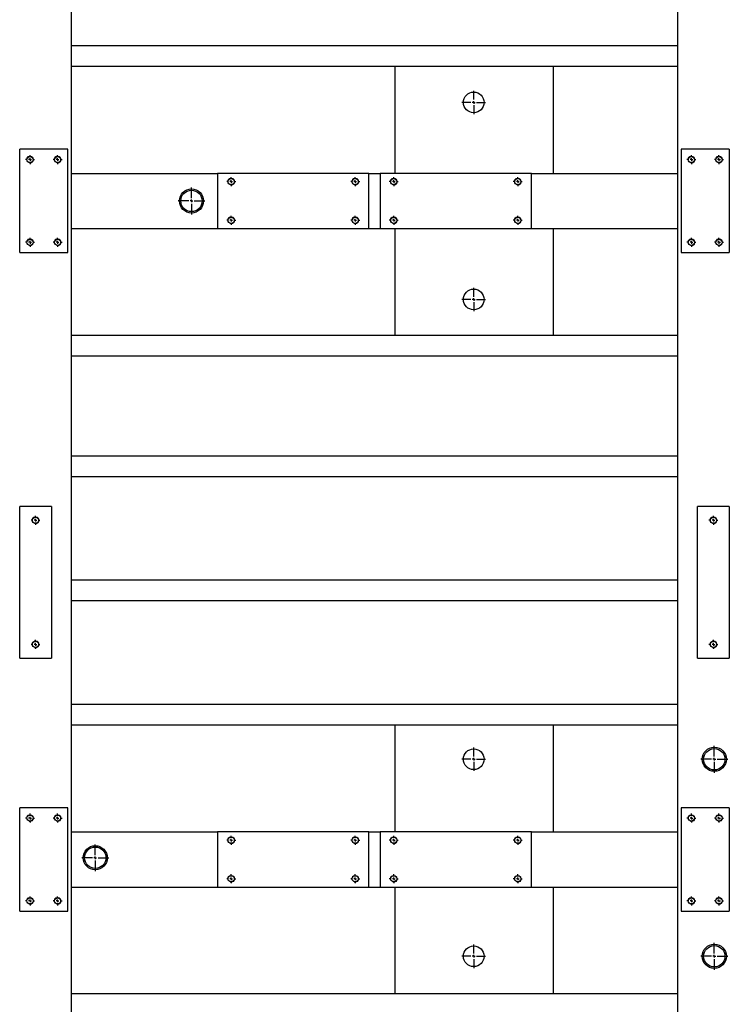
# Model space of a CAD drawing. Header units: millimetres. Extents: x 5 to 589, y 5 to 415.
# Tile 5 of 21: x 144 to 195, y 82 to 153. Entities that reach past the tile are written whole.
import ezdxf

# ---------------------------------------------------------------- set-up
doc = ezdxf.new("R2010")
doc.units = ezdxf.units.MM
doc.linetypes.add('CENTERX2', pattern=[20.32, 12.7, -2.54, 2.54, -2.54])
doc.layers.add('TRAIT-FORT', color=4, linetype='Continuous', lineweight=25)
doc.layers.add('TRAIT-MIXTES', color=3, linetype='CENTERX2')

# ---------------------------------------------------------------- blocks, each defined once
blk = doc.blocks.new('SW_CENTERMARKSYMBOL_106')
at = {"layer": 'TRAIT-MIXTES', "color": 0}
for p, q in [((-0.2, 0), (-0.325, 0)), ((0, 0), (-0.1, 0)), ((0, 0.2), (0, 0.325)), ((0, 0), (0, 0.1)), ((0, 0), (0, -0.1)), ((0, 0), (0.1, 0)), ((0.2, 0), (0.325, 0)), ((0, -0.2), (0, -0.325))]:
    blk.add_line(p, q, dxfattribs=at)
blk = doc.blocks.new('SW_CENTERMARKSYMBOL_107')
at = {"layer": 'TRAIT-MIXTES', "color": 0}
for p, q in [((-0.2, 0), (-0.325, 0)), ((0, 0), (-0.1, 0)), ((0, 0.2), (0, 0.325)), ((0, 0), (0, 0.1)), ((0, 0), (0, -0.1)), ((0, 0), (0.1, 0)), ((0.2, 0), (0.325, 0)), ((0, -0.2), (0, -0.325))]:
    blk.add_line(p, q, dxfattribs=at)
blk = doc.blocks.new('SW_CENTERMARKSYMBOL_108')
at = {"layer": 'TRAIT-MIXTES', "color": 0}
for p, q in [((-0.2, 0), (-0.325, 0)), ((0, 0), (-0.1, 0)), ((0, 0.2), (0, 0.325)), ((0, 0), (0, 0.1)), ((0, 0), (0, -0.1)), ((0, 0), (0.1, 0)), ((0.2, 0), (0.325, 0)), ((0, -0.2), (0, -0.325))]:
    blk.add_line(p, q, dxfattribs=at)
blk = doc.blocks.new('SW_CENTERMARKSYMBOL_109')
at = {"layer": 'TRAIT-MIXTES', "color": 0}
for p, q in [((-0.2, 0), (-0.325, 0)), ((0, 0), (-0.1, 0)), ((0, 0.2), (0, 0.325)), ((0, 0), (0, 0.1)), ((0, 0), (0, -0.1)), ((0, 0), (0.1, 0)), ((0.2, 0), (0.325, 0)), ((0, -0.2), (0, -0.325))]:
    blk.add_line(p, q, dxfattribs=at)
blk = doc.blocks.new('SW_CENTERMARKSYMBOL_110')
at = {"layer": 'TRAIT-MIXTES', "color": 0}
for p, q in [((-0.2, 0), (-0.325, 0)), ((0, 0), (-0.1, 0)), ((0, 0.2), (0, 0.325)), ((0, 0), (0, 0.1)), ((0, 0), (0, -0.1)), ((0, 0), (0.1, 0)), ((0.2, 0), (0.325, 0)), ((0, -0.2), (0, -0.325))]:
    blk.add_line(p, q, dxfattribs=at)
blk = doc.blocks.new('SW_CENTERMARKSYMBOL_111')
at = {"layer": 'TRAIT-MIXTES', "color": 0}
for p, q in [((-0.2, 0), (-0.325, 0)), ((0, 0), (-0.1, 0)), ((0, 0.2), (0, 0.325)), ((0, 0), (0, 0.1)), ((0, 0), (0, -0.1)), ((0, 0), (0.1, 0)), ((0.2, 0), (0.325, 0)), ((0, -0.2), (0, -0.325))]:
    blk.add_line(p, q, dxfattribs=at)
blk = doc.blocks.new('SW_CENTERMARKSYMBOL_112')
at = {"layer": 'TRAIT-MIXTES', "color": 0}
for p, q in [((-0.2, 0), (-0.325, 0)), ((0, 0), (-0.1, 0)), ((0, 0.2), (0, 0.325)), ((0, 0), (0, 0.1)), ((0, 0), (0, -0.1)), ((0, 0), (0.1, 0)), ((0.2, 0), (0.325, 0)), ((0, -0.2), (0, -0.325))]:
    blk.add_line(p, q, dxfattribs=at)
blk = doc.blocks.new('SW_CENTERMARKSYMBOL_113')
at = {"layer": 'TRAIT-MIXTES', "color": 0}
for p, q in [((-0.2, 0), (-0.325, 0)), ((0, 0), (-0.1, 0)), ((0, 0.2), (0, 0.325)), ((0, 0), (0, 0.1)), ((0, 0), (0, -0.1)), ((0, 0), (0.1, 0)), ((0.2, 0), (0.325, 0)), ((0, -0.2), (0, -0.325))]:
    blk.add_line(p, q, dxfattribs=at)
blk = doc.blocks.new('SW_CENTERMARKSYMBOL_129')
at = {"layer": 'TRAIT-MIXTES', "color": 0}
for p, q in [((0, 0.2), (0, 0.975)), ((-0.2, 0), (-0.975, 0)), ((0, 0), (-0.1, 0)), ((0, 0), (0, 0.1)), ((0, 0), (0, -0.1)), ((0, 0), (0.1, 0)), ((0.2, 0), (0.975, 0)), ((0, -0.2), (0, -0.975))]:
    blk.add_line(p, q, dxfattribs=at)
blk = doc.blocks.new('SW_CENTERMARKSYMBOL_130')
at = {"layer": 'TRAIT-MIXTES', "color": 0}
for p, q in [((0, 0.2), (0, 0.975)), ((-0.2, 0), (-0.975, 0)), ((0, 0), (-0.1, 0)), ((0, 0), (0, 0.1)), ((0, 0), (0, -0.1)), ((0, 0), (0.1, 0)), ((0.2, 0), (0.975, 0)), ((0, -0.2), (0, -0.975))]:
    blk.add_line(p, q, dxfattribs=at)
blk = doc.blocks.new('SW_CENTERMARKSYMBOL_143')
at = {"layer": 'TRAIT-MIXTES', "color": 0}
for p, q in [((-0.2, 0), (-0.325, 0)), ((0, 0), (-0.1, 0)), ((0, 0.2), (0, 0.325)), ((0, 0), (0, 0.1)), ((0, 0), (0, -0.1)), ((0, 0), (0.1, 0)), ((0.2, 0), (0.325, 0)), ((0, -0.2), (0, -0.325))]:
    blk.add_line(p, q, dxfattribs=at)
blk = doc.blocks.new('SW_CENTERMARKSYMBOL_144')
at = {"layer": 'TRAIT-MIXTES', "color": 0}
for p, q in [((-0.2, 0), (-0.325, 0)), ((0, 0), (-0.1, 0)), ((0, 0.2), (0, 0.325)), ((0, 0), (0, 0.1)), ((0, 0), (0, -0.1)), ((0, 0), (0.1, 0)), ((0.2, 0), (0.325, 0)), ((0, -0.2), (0, -0.325))]:
    blk.add_line(p, q, dxfattribs=at)
blk = doc.blocks.new('SW_CENTERMARKSYMBOL_145')
at = {"layer": 'TRAIT-MIXTES', "color": 0}
for p, q in [((-0.2, 0), (-0.325, 0)), ((0, 0), (-0.1, 0)), ((0, 0.2), (0, 0.325)), ((0, 0), (0, 0.1)), ((0, 0), (0, -0.1)), ((0, 0), (0.1, 0)), ((0.2, 0), (0.325, 0)), ((0, -0.2), (0, -0.325))]:
    blk.add_line(p, q, dxfattribs=at)
blk = doc.blocks.new('SW_CENTERMARKSYMBOL_146')
at = {"layer": 'TRAIT-MIXTES', "color": 0}
for p, q in [((-0.2, 0), (-0.325, 0)), ((0, 0), (-0.1, 0)), ((0, 0.2), (0, 0.325)), ((0, 0), (0, 0.1)), ((0, 0), (0, -0.1)), ((0, 0), (0.1, 0)), ((0.2, 0), (0.325, 0)), ((0, -0.2), (0, -0.325))]:
    blk.add_line(p, q, dxfattribs=at)
blk = doc.blocks.new('SW_CENTERMARKSYMBOL_148')
at = {"layer": 'TRAIT-MIXTES', "color": 0}
for p, q in [((-0.2, 0), (-0.325, 0)), ((0, 0), (-0.1, 0)), ((0, 0.2), (0, 0.325)), ((0, 0), (0, 0.1)), ((0, 0), (0, -0.1)), ((0, 0), (0.1, 0)), ((0.2, 0), (0.325, 0)), ((0, -0.2), (0, -0.325))]:
    blk.add_line(p, q, dxfattribs=at)
blk = doc.blocks.new('SW_CENTERMARKSYMBOL_149')
at = {"layer": 'TRAIT-MIXTES', "color": 0}
for p, q in [((-0.2, 0), (-0.325, 0)), ((0, 0), (-0.1, 0)), ((0, 0.2), (0, 0.325)), ((0, 0), (0, 0.1)), ((0, 0), (0, -0.1)), ((0, 0), (0.1, 0)), ((0.2, 0), (0.325, 0)), ((0, -0.2), (0, -0.325))]:
    blk.add_line(p, q, dxfattribs=at)
blk = doc.blocks.new('SW_CENTERMARKSYMBOL_158')
at = {"layer": 'TRAIT-MIXTES', "color": 0}
for p, q in [((0, 0.2), (0, 0.85)), ((-0.2, 0), (-0.85, 0)), ((0, 0), (-0.1, 0)), ((0, 0), (0, 0.1)), ((0, 0), (0, -0.1)), ((0, 0), (0.1, 0)), ((0.2, 0), (0.85, 0)), ((0, -0.2), (0, -0.85))]:
    blk.add_line(p, q, dxfattribs=at)
blk = doc.blocks.new('SW_CENTERMARKSYMBOL_173')
at = {"layer": 'TRAIT-MIXTES', "color": 0}
for p, q in [((0, 0.2), (0, 0.85)), ((-0.2, 0), (-0.85, 0)), ((0, 0), (-0.1, 0)), ((0, 0), (0, 0.1)), ((0, 0), (0, -0.1)), ((0, 0), (0.1, 0)), ((0.2, 0), (0.85, 0)), ((0, -0.2), (0, -0.85))]:
    blk.add_line(p, q, dxfattribs=at)
blk = doc.blocks.new('SW_CENTERMARKSYMBOL_182')
at = {"layer": 'TRAIT-MIXTES', "color": 0}
for p, q in [((-0.2, 0), (-0.325, 0)), ((0, 0), (-0.1, 0)), ((0, 0.2), (0, 0.325)), ((0, 0), (0, 0.1)), ((0, 0), (0, -0.1)), ((0, 0), (0.1, 0)), ((0.2, 0), (0.325, 0)), ((0, -0.2), (0, -0.325))]:
    blk.add_line(p, q, dxfattribs=at)
blk = doc.blocks.new('SW_CENTERMARKSYMBOL_183')
at = {"layer": 'TRAIT-MIXTES', "color": 0}
for p, q in [((-0.2, 0), (-0.325, 0)), ((0, 0), (-0.1, 0)), ((0, 0.2), (0, 0.325)), ((0, 0), (0, 0.1)), ((0, 0), (0, -0.1)), ((0, 0), (0.1, 0)), ((0.2, 0), (0.325, 0)), ((0, -0.2), (0, -0.325))]:
    blk.add_line(p, q, dxfattribs=at)
blk = doc.blocks.new('SW_CENTERMARKSYMBOL_184')
at = {"layer": 'TRAIT-MIXTES', "color": 0}
for p, q in [((-0.2, 0), (-0.325, 0)), ((0, 0), (-0.1, 0)), ((0, 0.2), (0, 0.325)), ((0, 0), (0, 0.1)), ((0, 0), (0, -0.1)), ((0, 0), (0.1, 0)), ((0.2, 0), (0.325, 0)), ((0, -0.2), (0, -0.325))]:
    blk.add_line(p, q, dxfattribs=at)
blk = doc.blocks.new('SW_CENTERMARKSYMBOL_185')
at = {"layer": 'TRAIT-MIXTES', "color": 0}
for p, q in [((-0.2, 0), (-0.325, 0)), ((0, 0), (-0.1, 0)), ((0, 0.2), (0, 0.325)), ((0, 0), (0, 0.1)), ((0, 0), (0, -0.1)), ((0, 0), (0.1, 0)), ((0.2, 0), (0.325, 0)), ((0, -0.2), (0, -0.325))]:
    blk.add_line(p, q, dxfattribs=at)
blk = doc.blocks.new('SW_CENTERMARKSYMBOL_227')
at = {"layer": 'TRAIT-MIXTES', "color": 0}
for p, q in [((0, 0.2), (0, 0.975)), ((-0.2, 0), (-0.975, 0)), ((0, 0), (-0.1, 0)), ((0, 0), (0, 0.1)), ((0, 0), (0, -0.1)), ((0, 0), (0.1, 0)), ((0.2, 0), (0.975, 0)), ((0, -0.2), (0, -0.975))]:
    blk.add_line(p, q, dxfattribs=at)
blk = doc.blocks.new('SW_CENTERMARKSYMBOL_245')
at = {"layer": 'TRAIT-MIXTES', "color": 0}
for p, q in [((0, 0.2), (0, 0.975)), ((-0.2, 0), (-0.975, 0)), ((0, 0), (-0.1, 0)), ((0, 0), (0, 0.1)), ((0, 0), (0, -0.1)), ((0, 0), (0.1, 0)), ((0.2, 0), (0.975, 0)), ((0, -0.2), (0, -0.975))]:
    blk.add_line(p, q, dxfattribs=at)
blk = doc.blocks.new('SW_CENTERMARKSYMBOL_249')
at = {"layer": 'TRAIT-MIXTES', "color": 0}
for p, q in [((-0.2, 0), (-0.325, 0)), ((0, 0), (-0.1, 0)), ((0, 0.2), (0, 0.325)), ((0, 0), (0, 0.1)), ((0, 0), (0, -0.1)), ((0, 0), (0.1, 0)), ((0.2, 0), (0.325, 0)), ((0, -0.2), (0, -0.325))]:
    blk.add_line(p, q, dxfattribs=at)
blk = doc.blocks.new('SW_CENTERMARKSYMBOL_250')
at = {"layer": 'TRAIT-MIXTES', "color": 0}
for p, q in [((-0.2, 0), (-0.325, 0)), ((0, 0), (-0.1, 0)), ((0, 0.2), (0, 0.325)), ((0, 0), (0, 0.1)), ((0, 0), (0, -0.1)), ((0, 0), (0.1, 0)), ((0.2, 0), (0.325, 0)), ((0, -0.2), (0, -0.325))]:
    blk.add_line(p, q, dxfattribs=at)
blk = doc.blocks.new('SW_CENTERMARKSYMBOL_251')
at = {"layer": 'TRAIT-MIXTES', "color": 0}
for p, q in [((-0.2, 0), (-0.325, 0)), ((0, 0), (-0.1, 0)), ((0, 0.2), (0, 0.325)), ((0, 0), (0, 0.1)), ((0, 0), (0, -0.1)), ((0, 0), (0.1, 0)), ((0.2, 0), (0.325, 0)), ((0, -0.2), (0, -0.325))]:
    blk.add_line(p, q, dxfattribs=at)
blk = doc.blocks.new('SW_CENTERMARKSYMBOL_252')
at = {"layer": 'TRAIT-MIXTES', "color": 0}
for p, q in [((-0.2, 0), (-0.325, 0)), ((0, 0), (-0.1, 0)), ((0, 0.2), (0, 0.325)), ((0, 0), (0, 0.1)), ((0, 0), (0, -0.1)), ((0, 0), (0.1, 0)), ((0.2, 0), (0.325, 0)), ((0, -0.2), (0, -0.325))]:
    blk.add_line(p, q, dxfattribs=at)
blk = doc.blocks.new('SW_CENTERMARKSYMBOL_272')
at = {"layer": 'TRAIT-MIXTES', "color": 0}
for p, q in [((-0.2, 0), (-0.325, 0)), ((0, 0), (-0.1, 0)), ((0, 0.2), (0, 0.325)), ((0, 0), (0, 0.1)), ((0, 0), (0, -0.1)), ((0, 0), (0.1, 0)), ((0.2, 0), (0.325, 0)), ((0, -0.2), (0, -0.325))]:
    blk.add_line(p, q, dxfattribs=at)
blk = doc.blocks.new('SW_CENTERMARKSYMBOL_273')
at = {"layer": 'TRAIT-MIXTES', "color": 0}
for p, q in [((-0.2, 0), (-0.325, 0)), ((0, 0), (-0.1, 0)), ((0, 0.2), (0, 0.325)), ((0, 0), (0, 0.1)), ((0, 0), (0, -0.1)), ((0, 0), (0.1, 0)), ((0.2, 0), (0.325, 0)), ((0, -0.2), (0, -0.325))]:
    blk.add_line(p, q, dxfattribs=at)
blk = doc.blocks.new('SW_CENTERMARKSYMBOL_274')
at = {"layer": 'TRAIT-MIXTES', "color": 0}
for p, q in [((-0.2, 0), (-0.325, 0)), ((0, 0), (-0.1, 0)), ((0, 0.2), (0, 0.325)), ((0, 0), (0, 0.1)), ((0, 0), (0, -0.1)), ((0, 0), (0.1, 0)), ((0.2, 0), (0.325, 0)), ((0, -0.2), (0, -0.325))]:
    blk.add_line(p, q, dxfattribs=at)
blk = doc.blocks.new('SW_CENTERMARKSYMBOL_275')
at = {"layer": 'TRAIT-MIXTES', "color": 0}
for p, q in [((-0.2, 0), (-0.325, 0)), ((0, 0), (-0.1, 0)), ((0, 0.2), (0, 0.325)), ((0, 0), (0, 0.1)), ((0, 0), (0, -0.1)), ((0, 0), (0.1, 0)), ((0.2, 0), (0.325, 0)), ((0, -0.2), (0, -0.325))]:
    blk.add_line(p, q, dxfattribs=at)
blk = doc.blocks.new('SW_CENTERMARKSYMBOL_276')
at = {"layer": 'TRAIT-MIXTES', "color": 0}
for p, q in [((-0.2, 0), (-0.325, 0)), ((0, 0), (-0.1, 0)), ((0, 0.2), (0, 0.325)), ((0, 0), (0, 0.1)), ((0, 0), (0, -0.1)), ((0, 0), (0.1, 0)), ((0.2, 0), (0.325, 0)), ((0, -0.2), (0, -0.325))]:
    blk.add_line(p, q, dxfattribs=at)
blk = doc.blocks.new('SW_CENTERMARKSYMBOL_277')
at = {"layer": 'TRAIT-MIXTES', "color": 0}
for p, q in [((-0.2, 0), (-0.325, 0)), ((0, 0), (-0.1, 0)), ((0, 0.2), (0, 0.325)), ((0, 0), (0, 0.1)), ((0, 0), (0, -0.1)), ((0, 0), (0.1, 0)), ((0.2, 0), (0.325, 0)), ((0, -0.2), (0, -0.325))]:
    blk.add_line(p, q, dxfattribs=at)
blk = doc.blocks.new('SW_CENTERMARKSYMBOL_278')
at = {"layer": 'TRAIT-MIXTES', "color": 0}
for p, q in [((-0.2, 0), (-0.325, 0)), ((0, 0), (-0.1, 0)), ((0, 0.2), (0, 0.325)), ((0, 0), (0, 0.1)), ((0, 0), (0, -0.1)), ((0, 0), (0.1, 0)), ((0.2, 0), (0.325, 0)), ((0, -0.2), (0, -0.325))]:
    blk.add_line(p, q, dxfattribs=at)
blk = doc.blocks.new('SW_CENTERMARKSYMBOL_279')
at = {"layer": 'TRAIT-MIXTES', "color": 0}
for p, q in [((-0.2, 0), (-0.325, 0)), ((0, 0), (-0.1, 0)), ((0, 0.2), (0, 0.325)), ((0, 0), (0, 0.1)), ((0, 0), (0, -0.1)), ((0, 0), (0.1, 0)), ((0.2, 0), (0.325, 0)), ((0, -0.2), (0, -0.325))]:
    blk.add_line(p, q, dxfattribs=at)
blk = doc.blocks.new('SW_CENTERMARKSYMBOL_312')
at = {"layer": 'TRAIT-MIXTES', "color": 0}
for p, q in [((0, 0.2), (0, 0.85)), ((-0.2, 0), (-0.85, 0)), ((0, 0), (-0.1, 0)), ((0, 0), (0, 0.1)), ((0, 0), (0, -0.1)), ((0, 0), (0.1, 0)), ((0.2, 0), (0.85, 0)), ((0, -0.2), (0, -0.85))]:
    blk.add_line(p, q, dxfattribs=at)
blk = doc.blocks.new('SW_CENTERMARKSYMBOL_322')
at = {"layer": 'TRAIT-MIXTES', "color": 0}
for p, q in [((0, 0.2), (0, 0.85)), ((-0.2, 0), (-0.85, 0)), ((0, 0), (-0.1, 0)), ((0, 0), (0, 0.1)), ((0, 0), (0, -0.1)), ((0, 0), (0.1, 0)), ((0.2, 0), (0.85, 0)), ((0, -0.2), (0, -0.85))]:
    blk.add_line(p, q, dxfattribs=at)
blk = doc.blocks.new('SW_CENTERMARKSYMBOL_393')
at = {"layer": 'TRAIT-MIXTES', "color": 0}
for p, q in [((-0.2, 0), (-0.325, 0)), ((0, 0), (-0.1, 0)), ((0, 0.2), (0, 0.325)), ((0, 0), (0, 0.1)), ((0, 0), (0, -0.1)), ((0, 0), (0.1, 0)), ((0.2, 0), (0.325, 0)), ((0, -0.2), (0, -0.325))]:
    blk.add_line(p, q, dxfattribs=at)
blk = doc.blocks.new('SW_CENTERMARKSYMBOL_394')
at = {"layer": 'TRAIT-MIXTES', "color": 0}
for p, q in [((-0.2, 0), (-0.325, 0)), ((0, 0), (-0.1, 0)), ((0, 0.2), (0, 0.325)), ((0, 0), (0, 0.1)), ((0, 0), (0, -0.1)), ((0, 0), (0.1, 0)), ((0.2, 0), (0.325, 0)), ((0, -0.2), (0, -0.325))]:
    blk.add_line(p, q, dxfattribs=at)
blk = doc.blocks.new('SW_CENTERMARKSYMBOL_443')
at = {"layer": 'TRAIT-MIXTES', "color": 0}
for p, q in [((-0.2, 0), (-0.325, 0)), ((0, 0), (-0.1, 0)), ((0, 0.2), (0, 0.325)), ((0, 0), (0, 0.1)), ((0, 0), (0, -0.1)), ((0, 0), (0.1, 0)), ((0.2, 0), (0.325, 0)), ((0, -0.2), (0, -0.325))]:
    blk.add_line(p, q, dxfattribs=at)
blk = doc.blocks.new('SW_CENTERMARKSYMBOL_444')
at = {"layer": 'TRAIT-MIXTES', "color": 0}
for p, q in [((-0.2, 0), (-0.325, 0)), ((0, 0), (-0.1, 0)), ((0, 0.2), (0, 0.325)), ((0, 0), (0, 0.1)), ((0, 0), (0, -0.1)), ((0, 0), (0.1, 0)), ((0.2, 0), (0.325, 0)), ((0, -0.2), (0, -0.325))]:
    blk.add_line(p, q, dxfattribs=at)
blk = doc.blocks.new('SW_CENTERMARKSYMBOL_445')
at = {"layer": 'TRAIT-MIXTES', "color": 0}
for p, q in [((-0.2, 0), (-0.325, 0)), ((0, 0), (-0.1, 0)), ((0, 0.2), (0, 0.325)), ((0, 0), (0, 0.1)), ((0, 0), (0, -0.1)), ((0, 0), (0.1, 0)), ((0.2, 0), (0.325, 0)), ((0, -0.2), (0, -0.325))]:
    blk.add_line(p, q, dxfattribs=at)
blk = doc.blocks.new('SW_CENTERMARKSYMBOL_446')
at = {"layer": 'TRAIT-MIXTES', "color": 0}
for p, q in [((-0.2, 0), (-0.325, 0)), ((0, 0), (-0.1, 0)), ((0, 0.2), (0, 0.325)), ((0, 0), (0, 0.1)), ((0, 0), (0, -0.1)), ((0, 0), (0.1, 0)), ((0.2, 0), (0.325, 0)), ((0, -0.2), (0, -0.325))]:
    blk.add_line(p, q, dxfattribs=at)

msp = doc.modelspace()

# ---------------------------------------------------------------- linework, layer by layer
at = {"lineweight": 18}
for centre in [(144.733, 143.146), (146.733, 143.146), (192.733, 143.146), (194.733, 143.146), (159.333, 141.546), (168.333, 141.546), (171.133, 141.546), (180.133, 141.546), (159.333, 138.746), (168.333, 138.746), (171.133, 138.746), (180.133, 138.746), (144.733, 137.146), (146.733, 137.146), (192.733, 137.146), (194.733, 137.146), (145.133, 116.996), (194.333, 116.996), (145.133, 107.996), (194.333, 107.996), (144.733, 95.396), (146.733, 95.396), (192.733, 95.396), (194.733, 95.396), (159.333, 93.796), (168.333, 93.796), (171.133, 93.796), (180.133, 93.796), (159.333, 90.996), (168.333, 90.996), (171.133, 90.996), (180.133, 90.996), (144.733, 89.396), (146.733, 89.396), (192.733, 89.396), (194.733, 89.396)]:
    msp.add_arc(centre, 0.25, 255, 195, dxfattribs=at)
at = {"layer": 'TRAIT-FORT', "color": 4, "linetype": 'Continuous', "lineweight": 25}
for p, q in [((147.733, 142.146), (147.733, 192.646)), ((191.733, 192.646), (191.733, 142.146)), ((191.733, 151.396), (147.733, 151.396)), ((191.733, 149.896), (147.733, 149.896)), ((171.233, 142.146), (171.233, 149.896)), ((182.733, 142.146), (182.733, 149.896)), ((143.983, 136.396), (143.983, 143.896)), ((147.483, 143.896), (143.983, 143.896)), ((147.483, 136.396), (147.483, 143.896)), ((191.983, 143.896), (191.983, 136.396)), ((195.483, 143.896), (191.983, 143.896)), ((195.483, 143.896), (195.483, 136.396)), ((147.733, 142.146), (158.333, 142.146)), ((147.733, 141.846), (147.733, 142.146)), ((169.333, 142.146), (158.333, 142.146)), ((158.333, 142.146), (158.333, 138.146)), ((169.333, 142.146), (170.133, 142.146)), ((169.333, 138.146), (169.333, 142.146)), ((170.133, 142.146), (170.133, 138.146)), ((181.133, 142.146), (170.133, 142.146)), ((181.133, 142.146), (191.733, 142.146)), ((181.133, 138.146), (181.133, 142.146)), ((191.733, 142.146), (191.733, 141.846)), ((147.733, 138.446), (147.733, 141.846)), ((191.733, 141.846), (191.733, 138.446)), ((147.733, 138.146), (147.733, 138.446)), ((147.733, 138.146), (158.333, 138.146)), ((147.733, 94.396), (147.733, 138.146)), ((158.333, 138.146), (169.333, 138.146)), ((169.333, 138.146), (170.133, 138.146)), ((170.133, 138.146), (181.133, 138.146)), ((171.233, 130.396), (171.233, 138.146)), ((181.133, 138.146), (191.733, 138.146)), ((182.733, 130.396), (182.733, 138.146)), ((191.733, 138.446), (191.733, 138.146)), ((191.733, 138.146), (191.733, 94.396)), ((143.983, 136.396), (147.483, 136.396)), ((191.983, 136.396), (195.483, 136.396)), ((191.733, 130.396), (147.733, 130.396)), ((191.733, 128.896), (147.733, 128.896)), ((191.733, 121.646), (147.733, 121.646)), ((191.733, 120.146), (147.733, 120.146)), ((143.983, 106.996), (143.983, 117.996)), ((146.283, 117.996), (143.983, 117.996)), ((146.283, 117.996), (146.283, 106.996)), ((193.183, 106.996), (193.183, 117.996)), ((195.483, 117.996), (193.183, 117.996)), ((195.483, 117.996), (195.483, 106.996)), ((191.733, 112.646), (147.733, 112.646)), ((191.733, 111.146), (147.733, 111.146)), ((143.983, 106.996), (146.283, 106.996)), ((193.183, 106.996), (195.483, 106.996)), ((191.733, 103.646), (147.733, 103.646)), ((191.733, 102.146), (147.733, 102.146)), ((171.233, 94.396), (171.233, 102.146)), ((182.733, 94.396), (182.733, 102.146)), ((147.483, 96.146), (143.983, 96.146)), ((143.983, 88.646), (143.983, 96.146)), ((147.483, 88.646), (147.483, 96.146)), ((191.983, 96.146), (191.983, 88.646)), ((195.483, 96.146), (191.983, 96.146)), ((195.483, 96.146), (195.483, 88.646)), ((147.733, 94.396), (158.333, 94.396)), ((147.733, 94.096), (147.733, 94.396)), ((169.333, 94.396), (158.333, 94.396)), ((158.333, 94.396), (158.333, 90.396)), ((169.333, 94.396), (170.133, 94.396)), ((169.333, 90.396), (169.333, 94.396)), ((170.133, 94.396), (170.133, 90.396)), ((181.133, 94.396), (170.133, 94.396)), ((181.133, 94.396), (191.733, 94.396)), ((181.133, 90.396), (181.133, 94.396)), ((191.733, 94.396), (191.733, 94.096)), ((147.733, 90.696), (147.733, 94.096)), ((191.733, 94.096), (191.733, 90.696)), ((147.733, 90.396), (147.733, 90.696)), ((191.733, 90.696), (191.733, 90.396)), ((147.733, 90.396), (158.333, 90.396)), ((147.733, 78.896), (147.733, 90.396)), ((158.333, 90.396), (169.333, 90.396)), ((169.333, 90.396), (170.133, 90.396)), ((170.133, 90.396), (181.133, 90.396)), ((171.233, 82.646), (171.233, 90.396)), ((181.133, 90.396), (191.733, 90.396)), ((182.733, 82.646), (182.733, 90.396)), ((191.733, 90.396), (191.733, 78.896)), ((143.983, 88.646), (147.483, 88.646)), ((191.983, 88.646), (195.483, 88.646)), ((191.733, 82.646), (147.733, 82.646))]:
    msp.add_line(p, q, dxfattribs=at)
for centre, radius in [((176.932, 147.289), 0.75), ((144.733, 143.146), 0.225), ((146.733, 143.146), 0.225), ((192.733, 143.146), 0.225), ((194.733, 143.146), 0.225), ((159.333, 141.546), 0.225), ((168.333, 141.546), 0.225), ((171.133, 141.546), 0.225), ((180.133, 141.546), 0.225), ((156.452, 140.145), 0.875), ((156.452, 140.145), 0.775), ((159.333, 138.746), 0.225), ((168.333, 138.746), 0.225), ((171.133, 138.746), 0.225), ((180.133, 138.746), 0.225), ((144.733, 137.146), 0.225), ((146.733, 137.146), 0.225), ((192.733, 137.146), 0.225), ((194.733, 137.146), 0.225), ((176.932, 133.002), 0.75), ((145.133, 116.996), 0.225), ((194.333, 116.996), 0.225), ((145.133, 107.996), 0.225), ((194.333, 107.996), 0.225), ((176.932, 99.665), 0.75), ((194.394, 99.665), 0.875), ((194.394, 99.665), 0.775), ((144.733, 95.396), 0.225), ((146.733, 95.396), 0.225), ((192.733, 95.396), 0.225), ((194.733, 95.396), 0.225), ((159.333, 93.796), 0.225), ((168.333, 93.796), 0.225), ((171.133, 93.796), 0.225), ((180.133, 93.796), 0.225), ((149.468, 92.52), 0.875), ((149.468, 92.52), 0.775), ((159.333, 90.996), 0.225), ((168.333, 90.996), 0.225), ((171.133, 90.996), 0.225), ((180.133, 90.996), 0.225), ((144.733, 89.396), 0.225), ((146.733, 89.396), 0.225), ((192.733, 89.396), 0.225), ((194.733, 89.396), 0.225), ((176.932, 85.378), 0.75), ((194.394, 85.378), 0.875), ((194.394, 85.378), 0.775)]:
    msp.add_circle(centre, radius, dxfattribs=at)

# ---------------------------------------------------------------- block references
at = {"layer": 'TRAIT-MIXTES'}
for name, p in [('SW_CENTERMARKSYMBOL_322', (176.932, 147.289)), ('SW_CENTERMARKSYMBOL_182', (144.733, 143.146)), ('SW_CENTERMARKSYMBOL_183', (146.733, 143.146)), ('SW_CENTERMARKSYMBOL_110', (192.733, 143.146)), ('SW_CENTERMARKSYMBOL_111', (194.733, 143.146)), ('SW_CENTERMARKSYMBOL_143', (159.333, 141.546)), ('SW_CENTERMARKSYMBOL_146', (168.333, 141.546)), ('SW_CENTERMARKSYMBOL_249', (171.133, 141.546)), ('SW_CENTERMARKSYMBOL_252', (180.133, 141.546)), ('SW_CENTERMARKSYMBOL_227', (156.452, 140.145)), ('SW_CENTERMARKSYMBOL_144', (159.333, 138.746)), ('SW_CENTERMARKSYMBOL_145', (168.333, 138.746)), ('SW_CENTERMARKSYMBOL_250', (171.133, 138.746)), ('SW_CENTERMARKSYMBOL_251', (180.133, 138.746)), ('SW_CENTERMARKSYMBOL_184', (144.733, 137.146)), ('SW_CENTERMARKSYMBOL_185', (146.733, 137.146)), ('SW_CENTERMARKSYMBOL_112', (192.733, 137.146)), ('SW_CENTERMARKSYMBOL_113', (194.733, 137.146)), ('SW_CENTERMARKSYMBOL_173', (176.932, 133.002)), ('SW_CENTERMARKSYMBOL_393', (145.133, 116.996)), ('SW_CENTERMARKSYMBOL_148', (194.333, 116.996)), ('SW_CENTERMARKSYMBOL_394', (145.133, 107.996)), ('SW_CENTERMARKSYMBOL_149', (194.333, 107.996)), ('SW_CENTERMARKSYMBOL_312', (176.932, 99.665)), ('SW_CENTERMARKSYMBOL_129', (194.394, 99.665)), ('SW_CENTERMARKSYMBOL_272', (144.733, 95.396)), ('SW_CENTERMARKSYMBOL_273', (146.733, 95.396)), ('SW_CENTERMARKSYMBOL_276', (192.733, 95.396)), ('SW_CENTERMARKSYMBOL_277', (194.733, 95.396)), ('SW_CENTERMARKSYMBOL_106', (159.333, 93.796)), ('SW_CENTERMARKSYMBOL_109', (168.333, 93.796)), ('SW_CENTERMARKSYMBOL_443', (171.133, 93.796)), ('SW_CENTERMARKSYMBOL_446', (180.133, 93.796)), ('SW_CENTERMARKSYMBOL_245', (149.468, 92.52)), ('SW_CENTERMARKSYMBOL_107', (159.333, 90.996)), ('SW_CENTERMARKSYMBOL_108', (168.333, 90.996)), ('SW_CENTERMARKSYMBOL_444', (171.133, 90.996)), ('SW_CENTERMARKSYMBOL_445', (180.133, 90.996)), ('SW_CENTERMARKSYMBOL_274', (144.733, 89.396)), ('SW_CENTERMARKSYMBOL_275', (146.733, 89.396)), ('SW_CENTERMARKSYMBOL_278', (192.733, 89.396)), ('SW_CENTERMARKSYMBOL_279', (194.733, 89.396)), ('SW_CENTERMARKSYMBOL_158', (176.932, 85.378)), ('SW_CENTERMARKSYMBOL_130', (194.394, 85.378))]:
    msp.add_blockref(name, p, dxfattribs=at)

doc.saveas('drawing.dxf')
